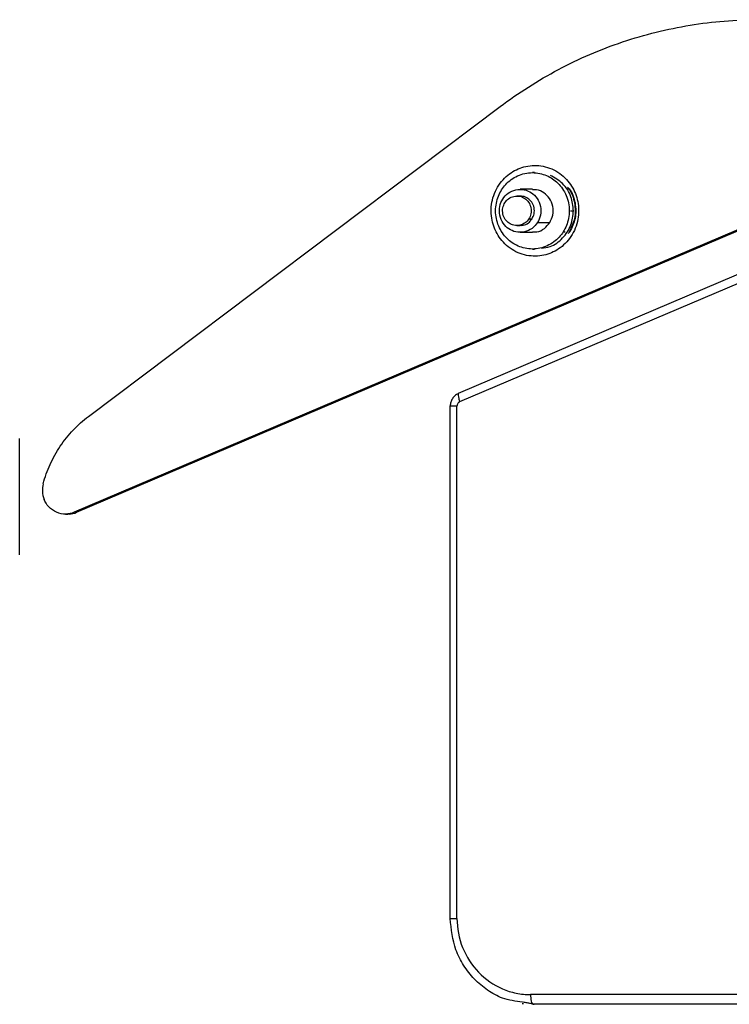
# Model space of a CAD drawing. Header units: millimetres. Extents: x 542 to 1440, y 942 to 1981.
# Tile 5 of 19: x 1291 to 1366, y 942 to 1045. Entities that reach past the tile are written whole.
import ezdxf

# ---------------------------------------------------------------- set-up
doc = ezdxf.new("R2010")
doc.units = ezdxf.units.MM
doc.header["$LTSCALE"] = 10

msp = doc.modelspace()

# ---------------------------------------------------------------- linework, layer by layer
at = {"color": 7, "linetype": 'Continuous', "lineweight": 25}
for p, q in [((1298.31, 1003.38), (1341.46, 1035.83)), ((1384.33, 1030.57), (1296.81, 993.34)), ((1297.07, 993.34), (1384.33, 1030.46)), ((1345.07, 1028.92), (1344.86, 1028.92)), ((1344.86, 1027.17), (1343.57, 1027.17)), ((1343.57, 1026.47), (1343.23, 1026.47)), ((1344.48, 1024.07), (1344.82, 1024.07)), ((1343.23, 1023.37), (1343.57, 1023.37)), ((1345.38, 1023.69), (1346.68, 1023.69)), ((1343.57, 1022.67), (1344.86, 1022.67)), ((1348.09, 1022.73), (1348.3, 1022.73)), ((1348.59, 1022.53), (1348.77, 1022.73)), ((1348.72, 1022.73), (1348.77, 1022.73)), ((1374.26, 1021.6), (1337.07, 1005.77)), ((1337.25, 1004.93), (1374.42, 1020.75)), ((1344.86, 1020.92), (1345.07, 1020.92)), ((1336.21, 1004.48), (1336.21, 950.81)), ((1336.95, 950.81), (1336.95, 1004.47)), ((1291.1, 988.89), (1291.1, 1001.07)), ((1295.89, 993.15), (1296.15, 993.15)), ((1297.07, 993.34), (1296.81, 993.34)), ((1428.89, 942.83), (1344.66, 942.83)), ((1343.78, 941.9), (1343.92, 941.89)), ((1344.91, 941.83), (1343.81, 942.05)), ((1345.05, 941.81), (1343.94, 942.03)), ((1429.14, 941.83), (1344.91, 941.83)), ((1344.91, 941.83), (1345.05, 941.81)), ((1429.28, 941.81), (1345.05, 941.81))]:
    msp.add_line(p, q, dxfattribs=at)
for points, knots in [([(1341.46, 1035.83), (1343.38, 1037.27), (1345.44, 1038.58), (1349.74, 1040.86), (1351.99, 1041.83), (1356.62, 1043.38), (1359, 1043.97), (1363.77, 1044.75), (1366.17, 1044.94), (1368.55, 1044.94)], [0, 0, 0, 0, 0.25, 0.25, 0.5, 0.5, 0.75, 0.75, 1, 1, 1, 1]), ([(1340.87, 1023.11), (1340.67, 1023.63), (1340.54, 1024.23), (1340.53, 1025.17), (1340.55, 1025.49), (1340.67, 1026.13), (1340.76, 1026.45), (1341.01, 1027.05), (1341.16, 1027.34), (1341.51, 1027.88), (1341.72, 1028.12), (1342.37, 1028.78), (1342.87, 1029.1), (1343.87, 1029.53), (1344.45, 1029.66), (1345.36, 1029.67), (1345.67, 1029.65), (1346.29, 1029.52), (1346.59, 1029.43), (1347.18, 1029.18), (1347.46, 1029.02), (1347.97, 1028.65), (1348.21, 1028.44), (1348.84, 1027.76), (1349.16, 1027.24), (1349.36, 1026.73)], [0, 0, 0, 0, 0.125, 0.125, 0.1875, 0.1875, 0.25, 0.25, 0.3125, 0.3125, 0.375, 0.375, 0.5, 0.5, 0.625, 0.625, 0.6875, 0.6875, 0.75, 0.75, 0.8125, 0.8125, 0.875, 0.875, 1, 1, 1, 1]), ([(1341.62, 1027.11), (1341.87, 1027.5), (1342.21, 1027.88), (1343.05, 1028.49), (1343.54, 1028.72), (1344.59, 1028.95), (1345.13, 1028.94), (1346.13, 1028.73), (1346.59, 1028.53), (1347.35, 1028.01), (1347.72, 1027.66), (1348.31, 1026.8), (1348.53, 1026.28), (1348.75, 1025.2), (1348.75, 1024.64), (1348.54, 1023.6), (1348.34, 1023.13), (1348.09, 1022.73)], [0, 0, 0, 0, 0.125, 0.125, 0.25, 0.25, 0.375, 0.375, 0.5, 0.5, 0.625, 0.625, 0.75, 0.75, 0.875, 0.875, 1, 1, 1, 1]), ([(1349.16, 1024.92), (1349.1, 1025.42), (1348.99, 1026.47), (1348.11, 1027.86), (1347.19, 1028.38), (1346.74, 1028.63)], [0, 0, 0, 0, 0.319131, 0.664556, 1, 1, 1, 1]), ([(1341.75, 1026.15), (1341.89, 1026.37), (1342.08, 1026.59), (1342.55, 1026.93), (1342.83, 1027.06), (1343.41, 1027.19), (1343.72, 1027.18), (1344.28, 1027.06), (1344.54, 1026.95), (1344.97, 1026.66), (1345.17, 1026.46), (1345.51, 1025.97), (1345.63, 1025.69), (1345.75, 1025.08), (1345.75, 1024.76), (1345.64, 1024.18), (1345.53, 1023.91), (1345.38, 1023.69)], [0, 0, 0, 0, 0.125, 0.125, 0.25, 0.25, 0.375, 0.375, 0.5, 0.5, 0.625, 0.625, 0.75, 0.75, 0.875, 0.875, 1, 1, 1, 1]), ([(1348.53, 1027.39), (1348.59, 1027.34), (1349.03, 1026.92), (1349.4, 1025.74), (1349.46, 1024.13), (1349, 1023.18), (1348.77, 1022.73)], [0, 0, 0, 0, 0.047526, 0.373283, 0.69904, 1, 1, 1, 1]), ([(1348.56, 1027.3), (1348.59, 1027.28), (1348.99, 1026.88), (1349.33, 1025.74), (1349.4, 1024.13), (1348.94, 1023.18), (1348.72, 1022.73)], [0, 0, 0, 0, 0.0212001, 0.3559608, 0.6907214, 1, 1, 1, 1]), ([(1349.36, 1026.73), (1349.57, 1026.21), (1349.7, 1025.61), (1349.71, 1024.67), (1349.68, 1024.35), (1349.57, 1023.71), (1349.47, 1023.39), (1349.23, 1022.79), (1349.08, 1022.5), (1348.72, 1021.96), (1348.52, 1021.72), (1347.86, 1021.06), (1347.36, 1020.74), (1346.36, 1020.31), (1345.79, 1020.18), (1344.87, 1020.17), (1344.56, 1020.19), (1343.95, 1020.32), (1343.64, 1020.41), (1343.06, 1020.66), (1342.78, 1020.82), (1342.26, 1021.19), (1342.03, 1021.4), (1341.39, 1022.08), (1341.08, 1022.6), (1340.87, 1023.11)], [0, 0, 0, 0, 0.125, 0.125, 0.1875, 0.1875, 0.25, 0.25, 0.3125, 0.3125, 0.375, 0.375, 0.5, 0.5, 0.625, 0.625, 0.6875, 0.6875, 0.75, 0.75, 0.8125, 0.8125, 0.875, 0.875, 1, 1, 1, 1]), ([(1348.09, 1022.73), (1347.85, 1022.34), (1347.51, 1021.96), (1346.67, 1021.35), (1346.17, 1021.12), (1345.13, 1020.89), (1344.59, 1020.89), (1343.58, 1021.11), (1343.13, 1021.31), (1342.37, 1021.83), (1342, 1022.18), (1341.41, 1023.04), (1341.19, 1023.56), (1340.97, 1024.64), (1340.97, 1025.2), (1341.18, 1026.24), (1341.38, 1026.71), (1341.62, 1027.11)], [0, 0, 0, 0, 0.125, 0.125, 0.25, 0.25, 0.375, 0.375, 0.5, 0.5, 0.625, 0.625, 0.75, 0.75, 0.875, 0.875, 1, 1, 1, 1]), ([(1345.38, 1023.69), (1345.24, 1023.47), (1345.05, 1023.25), (1344.58, 1022.91), (1344.31, 1022.78), (1343.72, 1022.65), (1343.41, 1022.66), (1342.85, 1022.77), (1342.59, 1022.89), (1342.16, 1023.18), (1341.96, 1023.38), (1341.62, 1023.86), (1341.5, 1024.15), (1341.38, 1024.76), (1341.38, 1025.08), (1341.49, 1025.66), (1341.61, 1025.93), (1341.75, 1026.15)], [0, 0, 0, 0, 0.125, 0.125, 0.25, 0.25, 0.375, 0.375, 0.5, 0.5, 0.625, 0.625, 0.75, 0.75, 0.875, 0.875, 1, 1, 1, 1]), ([(1341.98, 1025.77), (1342.07, 1025.92), (1342.2, 1026.07), (1342.53, 1026.3), (1342.72, 1026.39), (1343.12, 1026.48), (1343.33, 1026.48), (1343.72, 1026.4), (1343.9, 1026.32), (1344.2, 1026.12), (1344.34, 1025.98), (1344.57, 1025.65), (1344.65, 1025.45), (1344.74, 1025.03), (1344.74, 1024.81), (1344.66, 1024.41), (1344.58, 1024.22), (1344.48, 1024.07)], [0, 0, 0, 0, 0.125, 0.125, 0.25, 0.25, 0.375, 0.375, 0.5, 0.5, 0.625, 0.625, 0.75, 0.75, 0.875, 0.875, 1, 1, 1, 1]), ([(1344.82, 1024.07), (1344.9, 1024.25), (1345.08, 1024.61), (1345.07, 1025.25), (1344.83, 1025.83), (1344.4, 1026.24), (1343.96, 1026.46), (1343.67, 1026.44), (1343.57, 1026.44)], [0, 0, 0, 0, 0.175457, 0.365371, 0.555285, 0.730742, 0.906199, 1, 1, 1, 1]), ([(1346.68, 1023.69), (1346.8, 1023.94), (1347.06, 1024.47), (1347.04, 1025.4), (1346.69, 1026.24), (1346.08, 1026.84), (1345.43, 1027.16), (1345.01, 1027.13), (1344.86, 1027.12)], [0, 0, 0, 0, 0.1754573, 0.3653709, 0.5552846, 0.7307419, 0.9061992, 1, 1, 1, 1]), ([(1344.48, 1024.07), (1344.39, 1023.92), (1344.25, 1023.77), (1343.93, 1023.54), (1343.74, 1023.45), (1343.33, 1023.36), (1343.12, 1023.36), (1342.73, 1023.44), (1342.56, 1023.52), (1342.26, 1023.72), (1342.12, 1023.86), (1341.89, 1024.19), (1341.81, 1024.39), (1341.72, 1024.81), (1341.72, 1025.03), (1341.8, 1025.43), (1341.88, 1025.61), (1341.98, 1025.77)], [0, 0, 0, 0, 0.125, 0.125, 0.25, 0.25, 0.375, 0.375, 0.5, 0.5, 0.625, 0.625, 0.75, 0.75, 0.875, 0.875, 1, 1, 1, 1]), ([(1343.57, 1023.4), (1343.67, 1023.4), (1343.97, 1023.38), (1344.45, 1023.61), (1344.7, 1023.92), (1344.82, 1024.07)], [0, 0, 0, 0, 0.208269, 0.619797, 1, 1, 1, 1]), ([(1345.8, 1021), (1346.11, 1021.04), (1346.94, 1021.15), (1348.09, 1022.01), (1348.99, 1023.36), (1349.1, 1024.41), (1349.16, 1024.92)], [0, 0, 0, 0, 0.1665319, 0.4515874, 0.736643, 1, 1, 1, 1]), ([(1348.85, 1024.92), (1348.91, 1024.92), (1349.06, 1024.92), (1349.12, 1024.92), (1349.16, 1024.92)], [0, 0, 0, 0, 0.393418, 1, 1, 1, 1]), ([(1344.86, 1022.72), (1345.01, 1022.71), (1345.45, 1022.68), (1346.14, 1023.02), (1346.5, 1023.47), (1346.68, 1023.69)], [0, 0, 0, 0, 0.208269, 0.619797, 1, 1, 1, 1]), ([(1337.08, 1005.77), (1336.96, 1005.71), (1336.71, 1005.58), (1336.45, 1005.25), (1336.27, 1004.87), (1336.25, 1004.59), (1336.24, 1004.46)], [0, 0, 0, 0, 0.252298, 0.50305, 0.752254, 1, 1, 1, 1]), ([(1337.07, 1005.77), (1337.07, 1005.71), (1337.06, 1005.59), (1337.12, 1005.28), (1337.21, 1005.04), (1337.25, 1004.93)], [0, 0, 0, 0, 0.327968, 0.67727, 1, 1, 1, 1]), ([(1337.25, 1004.93), (1337.23, 1004.92), (1337.21, 1004.91), (1337.17, 1004.88), (1337.15, 1004.87), (1337.09, 1004.82), (1337.06, 1004.79), (1337.01, 1004.7), (1336.99, 1004.66), (1336.96, 1004.57), (1336.95, 1004.52), (1336.95, 1004.47)], [0, 0, 0, 0, 0.125, 0.125, 0.25, 0.25, 0.5, 0.5, 0.75, 0.75, 1, 1, 1, 1]), ([(1336.26, 1004.47), (1336.24, 1004.47), (1336.21, 1004.47), (1336.22, 1004.47), (1336.23, 1004.47)], [0, 0, 0, 0, 0.4122389, 1, 1, 1, 1]), ([(1336.95, 1004.47), (1336.84, 1004.47), (1336.6, 1004.47), (1336.35, 1004.47), (1336.28, 1004.47), (1336.26, 1004.47)], [0, 0, 0, 0, 0.345598, 0.719651, 1, 1, 1, 1]), ([(1293.57, 996.33), (1293.76, 997.02), (1294, 997.7), (1294.6, 999.02), (1294.96, 999.66), (1295.77, 1000.87), (1296.23, 1001.44), (1297.22, 1002.48), (1297.75, 1002.96), (1298.31, 1003.38)], [0, 0, 0, 0, 0.25, 0.25, 0.5, 0.5, 0.75, 0.75, 1, 1, 1, 1]), ([(1293.57, 996.33), (1293.5, 996.07), (1293.47, 995.79), (1293.5, 995.23), (1293.56, 994.95), (1293.66, 994.7)], [0, 0, 0, 0, 0.5, 0.5, 1, 1, 1, 1]), ([(1296.81, 993.34), (1296.55, 993.23), (1296.25, 993.16), (1295.61, 993.15), (1295.27, 993.21), (1294.66, 993.48), (1294.38, 993.68), (1293.93, 994.16), (1293.77, 994.43), (1293.66, 994.7)], [0, 0, 0, 0, 0.25, 0.25, 0.5, 0.5, 0.75, 0.75, 1, 1, 1, 1]), ([(1296.16, 993.17), (1296.2, 993.17), (1296.51, 993.12), (1296.82, 993.24), (1297.07, 993.34)], [0, 0, 0, 0, 0.1539561, 1, 1, 1, 1]), ([(1336.23, 950.81), (1336.23, 950.81), (1336.21, 950.81), (1336.37, 950.81), (1336.64, 950.81), (1336.85, 950.81), (1336.95, 950.81)], [0, 0, 0, 0, 0.144311, 0.486465, 0.752783, 1, 1, 1, 1]), ([(1343.81, 942.05), (1343.1, 942.13), (1341.8, 942.29), (1340.12, 943.26), (1338.73, 944.41), (1337.61, 945.85), (1336.53, 947.94), (1336.35, 949.68), (1336.24, 950.81)], [0, 0, 0, 0, 0.170776, 0.31132, 0.454847, 0.598374, 0.738919, 1, 1, 1, 1]), ([(1336.95, 950.81), (1336.95, 949.76), (1337.15, 948.72), (1337.93, 946.79), (1338.5, 945.91), (1339.93, 944.42), (1340.78, 943.84), (1342.18, 943.23), (1342.66, 943.08), (1343.65, 942.88), (1344.16, 942.83), (1344.66, 942.83)], [0, 0, 0, 0, 0.25, 0.25, 0.5, 0.5, 0.75, 0.75, 0.875, 0.875, 1, 1, 1, 1]), ([(1344.66, 942.83), (1344.66, 942.71), (1344.67, 942.59), (1344.69, 942.35), (1344.71, 942.23), (1344.76, 942.04), (1344.79, 941.96), (1344.85, 941.86), (1344.88, 941.83), (1344.91, 941.83)], [0, 0, 0, 0, 0.25, 0.25, 0.5, 0.5, 0.75, 0.75, 1, 1, 1, 1])]:
    msp.add_open_spline(points, degree=3, knots=knots, dxfattribs=at)

doc.saveas('drawing.dxf')
